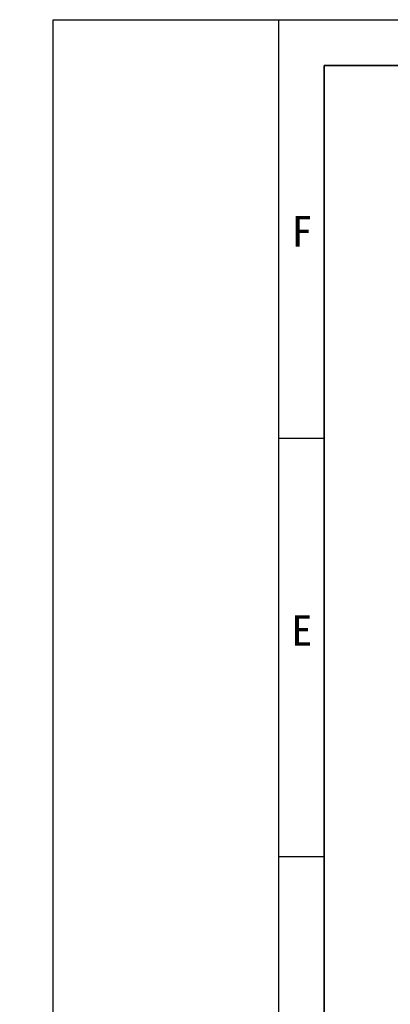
# Model space of a CAD drawing. Header units: millimetres. Extents: x 0 to 297, y 0 to 209.
# Tile 28 of 46: x 0 to 30, y 128 to 209. Entities that reach past the tile are written whole.
import ezdxf

# ---------------------------------------------------------------- set-up
doc = ezdxf.new("R2010")
doc.units = ezdxf.units.MM
doc.layers.add('图层0', color=7, linetype='Continuous')
doc.layers.add('细实线', color=7, linetype='Continuous')
doc.layers.add('粗实线', color=7, linetype='Continuous', lineweight=50)
doc.styles.add('SLDTEXTSTYLE0', font='SIMSUN.TTC')
doc.styles.add('SLDTEXTSTYLE3', font='仿宋_GB2312')
doc.dimstyles.new('SLDDIMSTYLE8', dxfattribs={"dimtxt": 3.5, "dimasz": 3, "dimexe": 0, "dimexo": 0.0625, "dimgap": 0.875, "dimtad": 0, "dimtih": 1, "dimtoh": 1, "dimlfac": 3, "dimrnd": 1e-09, "dimzin": 12, "dimdsep": 46, "dimtxsty": 'SLDTEXTSTYLE0', "dimblk1": 'NONE', "dimblk2": 'NONE', "dimsah": 1, "dimcen": 0, "dimadec": 0, "dimazin": 3, "dimtol": 1, "dimtp": 0.03, "dimtfac": 1, "dimtmove": 0, "dimatfit": 3, "dimldrblk": 'NONE', "dimfxl": 0, "dimfrac": 2, "dimtolj": 1, "dimarcsym": 0})

# ---------------------------------------------------------------- blocks, each defined once
blk = doc.blocks.new('SW_SYMBOL_HOLE_DEPTH')
at = {"layer": '图层0', "color": 0}
for p, q in [((0, 875), (800, 875)), ((400, 875), (400, 75)), ((100, 555), (400, 75)), ((700, 555), (400, 75))]:
    blk.add_line(p, q, dxfattribs=at)
blk = doc.blocks.new('_D_23')
at = {"layer": '图层0'}
blk.add_line((191.362, 126.826), (170.308, 126.826), dxfattribs=at)
at = {"layer": '图层0', "xscale": 0.004072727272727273, "yscale": 0.004072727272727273, "zscale": 0.004072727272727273}
blk.add_blockref('SW_SYMBOL_HOLE_DEPTH', (184.071, 127.113), dxfattribs=at)
at = {"layer": '图层0', "attachment_point": 1, "style": 'SLDTEXTSTYLE0'}
for s, insert, char_height in [('+', (178.252, 131.727), 2), ('0.03', (179.415, 131.727), 2), ('%%c', (170.308, 130.899), 3.5), ('4', (174.178, 130.899), 3.5), ('6', (187.737, 130.899), 3.5), ('0', (179.415, 129.4), 2)]:
    blk.add_mtext(s, dxfattribs=dict(at, insert=insert, char_height=char_height))
blk = doc.blocks.new('_None')

msp = doc.modelspace()

# ---------------------------------------------------------------- linework, layer by layer
at = {"layer": '图层0'}
for p, q in [((21.24, 208.76134587), (21.24, 2.33512031)), ((21.24, 174.36012031), (25, 174.36012031)), ((21.24, 139.95512031), (25, 139.95512031))]:
    msp.add_line(p, q, dxfattribs=at)
at = {"layer": '粗实线', "lineweight": 35}
for q in [(292, 205), (25, 5)]:
    msp.add_line((25, 205), q, dxfattribs=at)
at = {"layer": '细实线'}
for p, q in [((2.7533732, 2.33512031), (2.7533732, 208.76134587)), ((2.7533732, 208.76134587), (297.24653265, 208.76134587))]:
    msp.add_line(p, q, dxfattribs=at)

# ---------------------------------------------------------------- texts
at = {"layer": '图层0', "char_height": 2.5, "attachment_point": 1, "style": 'SLDTEXTSTYLE3'}
for s, insert in [('F', (22.31743377, 192.6059495)), ('E', (22.31743377, 159.78899895))]:
    msp.add_mtext(s, dxfattribs=dict(at, insert=insert))

# ---------------------------------------------------------------- dimensions: what is measured, and where the dimension line sits
at = {"layer": '图层0'}
dim = msp.add_diameter_dim_2p(p1=(0.77543146, 0.54911539), p2=(0, 0), text='<>{\\fGDT;x}6', dimstyle='SLDDIMSTYLE8', dxfattribs=at)
dim.commit()
dim.dimension.update_dxf_attribs({"geometry": '_D_23', "text_midpoint": (180.0410525, 129.36328108), "dimtype": 163})

doc.saveas('drawing.dxf')
